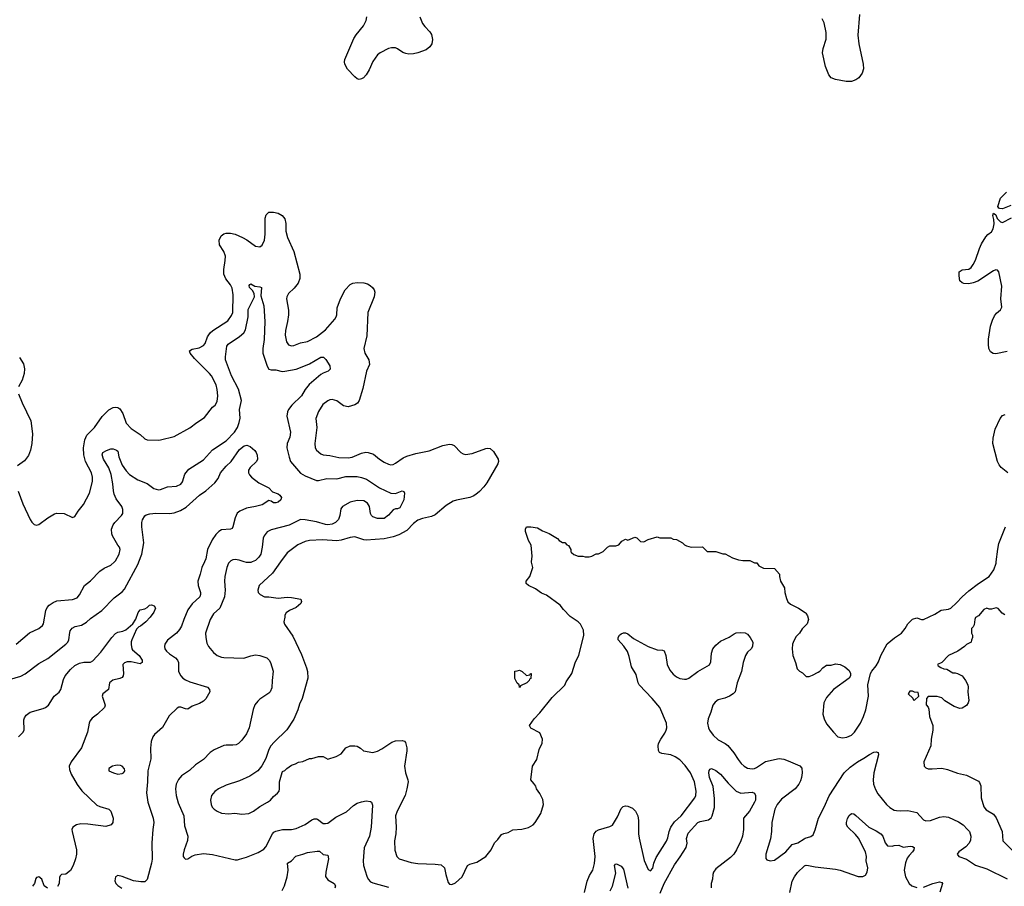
# Model space of a CAD drawing. Header units: inches. Extents: x 1793441 to 1900654, y 320892 to 470514.
# Tile 79 of 99: x 1853041 to 1861765, y 437126 to 444804. Entities that reach past the tile are written whole.
import ezdxf

# ---------------------------------------------------------------- set-up
doc = ezdxf.new("R2010")
doc.units = ezdxf.units.IN
doc.header["$MEASUREMENT"] = 0
for name, color, linetype in [('B8453', 7, 'Continuous'), ('B8454', 7, 'Continuous'), ('B8463', 7, 'Continuous'), ('B8464', 7, 'Continuous')]:
    doc.layers.add(name, color=color, linetype=linetype)

msp = doc.modelspace()

# ---------------------------------------------------------------- linework, layer by layer
at = {"layer": 'B8453', "color": 5}
for points, elevation in [([(1852950, 438957), (1853050, 438988.8), (1853090, 439008.7), (1853210, 439098.4), (1853290, 439144.9), (1853451, 439270), (1853468.3, 439290), (1853477.7, 439310), (1853484.9, 439375.1), (1853489.8, 439390.2), (1853507.6, 439412.4), (1853532.4, 439427.6), (1853590, 439440.2), (1853634.6, 439465.4), (1853670, 439498.3), (1853767.6, 439570), (1853877, 439683), (1853950, 439736), (1853970, 439757), (1854090, 439981.6), (1854097.3, 440000)], 340), ([(1853010, 439270.3), (1853128.1, 439371.9), (1853210, 439410.3), (1853244.6, 439435.4), (1853252.6, 439450), (1853271.5, 439568.5), (1853284.2, 439595.8), (1853303, 439617), (1853339.3, 439640.7), (1853370, 439654.3), (1853510, 439667.7), (1853550, 439682), (1853572.3, 439707.7), (1853615.1, 439790), (1853667.3, 439832.7), (1853750, 439918), (1853790, 439944.6), (1853850, 439971.8), (1853880.3, 440000)], 360), ([(1854677.7, 440000), (1854654.7, 439950), (1854640.9, 439890), (1854620.2, 439830), (1854621.3, 439790), (1854643.6, 439730), (1854644.6, 439710), (1854637, 439690), (1854570, 439629.7), (1854530, 439575.1), (1854494.4, 439490), (1854474.9, 439430), (1854457.8, 439402.2), (1854431.1, 439368.9), (1854350, 439307.3), (1854327, 439270), (1854324.2, 439250), (1854327.6, 439230), (1854342, 439210), (1854370, 439184.2), (1854422.4, 439150), (1854440.3, 439130), (1854448.9, 439108.9), (1854449.1, 439030), (1854469.1, 438990), (1854487.4, 438970), (1854510, 438954.3), (1854550, 438936.5), (1854706, 438890), (1854724, 438870), (1854724.9, 438850), (1854690, 438786.6), (1854670, 438767), (1854635.2, 438744.8), (1854570, 438722), (1854530, 438696), (1854510, 438698), (1854470, 438712), (1854450, 438712.3), (1854435.9, 438704.1), (1854365.1, 438634.9), (1854306.4, 438533.6), (1854235.3, 438470), (1854221.7, 438450), (1854206.3, 438410), (1854199.6, 438350), (1854203.4, 438256.6), (1854176.5, 438150), (1854174, 438050), (1854165.1, 437954.9), (1854177.4, 437870), (1854225.2, 437730), (1854229.1, 437690), (1854219.7, 437630), (1854211.3, 437511.3), (1854215.1, 437364.9), (1854210.3, 437330), (1854170, 437185.2), (1854150, 437165.6), (1854115.8, 437164.2), (1854050, 437173.7), (1853950, 437211.3), (1853910, 437220.9), (1853891, 437210), (1853885.2, 437174.8), (1853894, 437150), (1853910, 437134), (1853946.8, 437110)], 340), ([(1854901.7, 440000), (1854892.7, 439990), (1854876.5, 439950), (1854858.3, 439870), (1854856.5, 439830), (1854862.7, 439750), (1854854.9, 439690), (1854814, 439590), (1854759.1, 439540.9), (1854730.3, 439490), (1854688.9, 439370), (1854689, 439329), (1854700.6, 439280.6), (1854714.9, 439250), (1854758.7, 439198.7), (1854791.5, 439171.5), (1854830, 439156), (1854850, 439151.7), (1855026.4, 439146.4), (1855090, 439168.9), (1855130, 439177.4), (1855170, 439172), (1855230, 439148.7), (1855250.3, 439130), (1855262.6, 439110), (1855287.9, 439032.1), (1855277, 438950), (1855274.4, 438885.6), (1855261.6, 438850), (1855250, 438837), (1855170, 438785.1), (1855150, 438767), (1855125.9, 438734.1), (1855109.1, 438690.9), (1855074.3, 438530), (1855050, 438477), (1855010, 438419.5), (1854980.5, 438390), (1854960.2, 438379.8), (1854930, 438374.8), (1854870, 438376.4), (1854850, 438372.8), (1854763.8, 438336.2), (1854730, 438312), (1854670, 438249.6), (1854598.3, 438201.7), (1854546.9, 438153.1), (1854476, 438104), (1854447.6, 438072.4), (1854429.1, 438030), (1854422.8, 437990), (1854429.1, 437930), (1854445.3, 437865.3), (1854496, 437750), (1854502.7, 437662.7), (1854532, 437570), (1854528.6, 437531.4), (1854498, 437450), (1854490.6, 437410), (1854490.8, 437390), (1854497.3, 437377.3), (1854510, 437367.3), (1854530, 437368.2), (1854566.3, 437393.7), (1854595.1, 437404.9), (1854670, 437416), (1854750, 437407.2), (1854950, 437361.6), (1854970, 437360.5), (1854990, 437365.5), (1855050, 437384.4), (1855153.6, 437426.4), (1855205.4, 437454.6), (1855223.1, 437476.9), (1855280.4, 437590), (1855293.7, 437606.3), (1855310, 437614.9), (1855370, 437630.2), (1855450, 437629.1), (1855490, 437637.7), (1855570, 437674), (1855630, 437715.8), (1855650, 437723.1), (1855670, 437723.8), (1855679.5, 437719.5), (1855730, 437683.6), (1855750, 437680.9), (1855770, 437686), (1855842.2, 437737.8), (1855935.4, 437784.6), (1855997.7, 437842.3), (1856030, 437862.3), (1856070, 437875.2), (1856110, 437881.7), (1856150, 437877.1), (1856159.1, 437870), (1856166, 437846), (1856156.1, 437650), (1856140.2, 437570), (1856094.4, 437465.6), (1856084.7, 437350), (1856086.7, 437310), (1856115.5, 437215.5), (1856129.3, 437189.3), (1856150, 437165.3), (1856170, 437156), (1856310, 437119.5)], 360), ([(1855352.3, 440000), (1855280.4, 439899.6), (1855163.8, 439790), (1855150.7, 439750), (1855154.8, 439730), (1855171.3, 439710), (1855210, 439690.8), (1855250, 439690.5), (1855330, 439677.3), (1855410, 439686.8), (1855450, 439686), (1855532, 439670), (1855538, 439650), (1855531.3, 439630), (1855490, 439597.2), (1855430.6, 439569.4), (1855402, 439550), (1855391, 439529), (1855390.7, 439509.3), (1855381, 439470), (1855387.5, 439447.5), (1855462.4, 439342.4), (1855538.9, 439178.9), (1855582.5, 439062.5), (1855590.4, 439030), (1855593.7, 438970), (1855545.3, 438790), (1855521, 438739), (1855505.3, 438690), (1855470, 438606.6), (1855408, 438512), (1855295.8, 438404.2), (1855266, 438370), (1855250, 438339), (1855223.1, 438256.9), (1855187.7, 438192.3), (1855150.3, 438149.7), (1855079.1, 438100.9), (1854990, 438059.7), (1854870, 438022.4), (1854804, 437990), (1854770, 437964.5), (1854741.6, 437930), (1854732.2, 437890), (1854737.6, 437850), (1854747.8, 437827.8), (1854764.9, 437810), (1854790, 437790.5), (1854830, 437773), (1854890, 437767.7), (1854946.8, 437773.2), (1855010, 437765.5), (1855070, 437770.5), (1855113.2, 437790), (1855170, 437833.4), (1855237.2, 437870), (1855262.7, 437890), (1855290, 437922.8), (1855324, 437950), (1855339, 437970), (1855344, 437990), (1855344, 438050), (1855365.6, 438134.4), (1855370, 438142), (1855388.9, 438151.1), (1855408, 438170), (1855450, 438198), (1855486, 438210), (1855510, 438224.7), (1855549, 438231), (1855610, 438258), (1855630, 438258), (1855690, 438274.8), (1855730, 438276), (1855770, 438252), (1855844.7, 438275.3), (1855890, 438298), (1855930, 438352), (1855970, 438371.3), (1856009.1, 438370.9), (1856030, 438366), (1856062, 438350), (1856087.1, 438327.1), (1856170, 438311.3), (1856210, 438322.8), (1856250, 438344), (1856337.5, 438402.5), (1856370, 438414), (1856430, 438417.3), (1856450.5, 438410.5), (1856459.3, 438399.3), (1856470, 438354), (1856470, 438326), (1856450.5, 438190), (1856458, 438130), (1856479.3, 438070), (1856481.6, 438050), (1856472.4, 437990), (1856455.8, 437930), (1856384.9, 437790), (1856372, 437750), (1856377.4, 437650), (1856373.7, 437590), (1856362.6, 437530), (1856364.6, 437444.6), (1856381.6, 437390), (1856404, 437370), (1856510, 437337.6), (1856570, 437326.7), (1856723.1, 437323.1), (1856775.8, 437315.8), (1856804, 437290), (1856816.3, 437230), (1856838.8, 437158.8), (1856850, 437144.7), (1856870, 437141), (1856903.7, 437156.3), (1856962, 437210), (1857010, 437311.3), (1857030, 437322), (1857090, 437338.8), (1857171.1, 437388.9), (1857217, 437450), (1857246.6, 437510), (1857278.7, 437541.3), (1857310, 437586), (1857330, 437594.8), (1857370, 437602.8), (1857410, 437626.8), (1857490, 437631), (1857550, 437646.8), (1857590, 437671), (1857609.5, 437690.5), (1857659, 437770), (1857681.2, 437850), (1857675.5, 437895.5), (1857650, 437948), (1857619, 437990), (1857612.9, 438012.9), (1857597.2, 438037.2), (1857568.7, 438070), (1857584, 438190), (1857622, 438250), (1857643.1, 438336.9), (1857670, 438394), (1857674, 438430), (1857650, 438486), (1857570, 438528), (1857558, 438550), (1857598, 438610), (1857650, 438662), (1857760.1, 438799.9), (1857871.5, 438908.5), (1857883.9, 438936.1), (1857932.3, 439010), (1857966.5, 439113.5), (1857995.1, 439170), (1858040.5, 439350), (1858035.8, 439395.8), (1858010, 439449.3), (1857989.3, 439470), (1857917.7, 439517.7), (1857859.1, 439579.1), (1857830, 439617), (1857710, 439706.6), (1857664.4, 439724.4), (1857610, 439762.7), (1857548, 439790), (1857529.3, 439809.3), (1857528.7, 439830), (1857562, 439870), (1857589, 439950), (1857576.5, 439996.5), (1857576.8, 440000)], 380), ([(1855101.6, 440000), (1855090, 439994.6), (1855050, 439993.3), (1855029.9, 440000)], 360), ([(1859533.4, 440000), (1859550, 439992), (1859571, 439991), (1859590, 439964.7), (1859630, 439944.7), (1859730, 439942), (1859772, 439890), (1859772, 439870), (1859782, 439830), (1859818, 439770), (1859821, 439730), (1859834.4, 439674.4), (1859846.8, 439646.8), (1859870, 439624.7), (1859942, 439590), (1860000, 439550.8)], 380), ([(1853030, 438450.8), (1853070, 438487.3), (1853080.7, 438510), (1853079.3, 438600.7), (1853082.7, 438617.3), (1853097.5, 438642.5), (1853132.7, 438667.3), (1853250, 438702.3), (1853270, 438710.3), (1853296.3, 438730), (1853348, 438810), (1853390, 438847.2), (1853406.2, 438870), (1853430, 438959.1), (1853443.1, 438990), (1853490, 439047.2), (1853530, 439082.6), (1853570, 439102.6), (1853610, 439111.8), (1853667.5, 439112.5), (1853690, 439124), (1853759.8, 439200.2), (1853856.2, 439330), (1853890, 439366.4), (1853910, 439378.7), (1853954.2, 439385.9), (1853981.7, 439398.3), (1854044, 439450), (1854070, 439491.3), (1854090, 439551.3), (1854110, 439576), (1854150, 439582.8), (1854170, 439596), (1854190, 439618), (1854210, 439621), (1854231.3, 439610), (1854244, 439590), (1854230, 439554), (1854197.1, 439510), (1854158, 439470), (1854110.6, 439430), (1854096.1, 439423.9), (1854076.7, 439403.3), (1854033.7, 439310), (1854028.9, 439291.1), (1854027.5, 439267.5), (1854034.9, 439230), (1854040.6, 439220.6), (1854100.4, 439170), (1854125.5, 439130), (1854126.8, 439110), (1854110, 439096), (1854030, 439114), (1853993.4, 439113.4), (1853970, 439107), (1853954.9, 439090), (1853960.4, 439010), (1853958, 438990), (1853950, 438977.2), (1853930, 438965.6), (1853867.7, 438952.3), (1853838, 438930), (1853827.3, 438870), (1853777.3, 438830), (1853770.6, 438810), (1853799.3, 438730), (1853793, 438710), (1853730.3, 438650), (1853684, 438616), (1853664.2, 438590), (1853655.9, 438570), (1853641.5, 438490), (1853590, 438351.8), (1853497.7, 438230), (1853481.1, 438190), (1853482, 438162), (1853498, 438118), (1853549.2, 438029.2), (1853591.2, 437971.2), (1853725.4, 437845.4), (1853750, 437834), (1853830, 437810.6), (1853850, 437790.8), (1853870.6, 437730), (1853866, 437690), (1853850.5, 437669.5), (1853803.8, 437656.2), (1853644.9, 437675.1), (1853582, 437678), (1853544.7, 437670), (1853511.3, 437650), (1853504.7, 437630), (1853506, 437610), (1853544.2, 437450), (1853544.9, 437410), (1853537, 437370), (1853515.8, 437310), (1853490, 437266), (1853450, 437233.2), (1853411, 437229), (1853400.7, 437219.3), (1853394.8, 437205.2), (1853390.8, 437150), (1853376.3, 437123.7)], 320), ([(1860000, 439432.3), (1859973.7, 439406.3), (1859950.8, 439370), (1859921.1, 439338.9), (1859898.5, 439301.5), (1859888.1, 439271.9), (1859884.9, 439230), (1859890.6, 439170.6), (1859916, 439110), (1859930, 439054), (1859950, 439032), (1859976.9, 439016.9), (1860000, 438994.4)], 380), ([(1858044.4, 437070), (1858070, 437170.5), (1858090, 437220.4), (1858118.7, 437270), (1858133.4, 437326.6), (1858139.9, 437390), (1858122, 437550), (1858130, 437590.3), (1858150, 437614), (1858170, 437626.7), (1858270, 437655.2), (1858292.1, 437667.9), (1858338.5, 437741.5), (1858370, 437814.9), (1858387.1, 437832.9), (1858410, 437839.6), (1858430, 437836.1), (1858470, 437816.9), (1858498.3, 437790), (1858516.5, 437750), (1858522.6, 437710), (1858524.7, 437590), (1858530, 437551.3), (1858575, 437355), (1858610, 437274), (1858630, 437263), (1858650, 437286), (1858658.7, 437330), (1858679.4, 437380.6), (1858772.9, 437527.1), (1858784.1, 437555.9), (1858794, 437610), (1858809.9, 437650.1), (1858843.1, 437696.9), (1858900.3, 437750), (1859023.5, 437910), (1859030.8, 437930), (1859035, 437970), (1859020.7, 438050), (1858983.1, 438130), (1858936.6, 438196.6), (1858890, 438246.9), (1858850, 438272.6), (1858810, 438289.7), (1858730, 438301.3), (1858711.1, 438311.1), (1858700.5, 438330), (1858697.3, 438370), (1858701.5, 438390), (1858721, 438430), (1858757.1, 438482.9), (1858768.8, 438510), (1858773.6, 438530), (1858771.8, 438570), (1858711.9, 438710), (1858645.6, 438790), (1858528.7, 438910), (1858519.8, 438930), (1858502.8, 439002.8), (1858463, 439070), (1858440.6, 439160.6), (1858424.8, 439204.8), (1858393.6, 439253.6), (1858344.5, 439310), (1858342.7, 439330), (1858354, 439350), (1858370, 439362.8), (1858390, 439370.4), (1858410, 439372), (1858430, 439363.8), (1858480.5, 439320.5), (1858610, 439250.3), (1858690, 439221.6), (1858736.8, 439216.8), (1858750, 439211.3), (1858764.9, 439170), (1858778, 439090), (1858801.6, 439041.6), (1858830, 439005.7), (1858860.7, 438980.7), (1858890, 438966.9), (1858930, 438960.2), (1858950, 438960.8), (1858970, 438969), (1859050, 439029.1), (1859153.2, 439086.8), (1859166, 439114), (1859169.8, 439190), (1859183.5, 439230), (1859210, 439263.7), (1859250, 439298.7), (1859325.7, 439334.3), (1859370, 439363.8), (1859390.4, 439370.4), (1859430, 439374.4), (1859470, 439370.4), (1859490, 439359.3), (1859513.7, 439330), (1859535.3, 439290), (1859534, 439250), (1859521.3, 439230), (1859490, 439198.9), (1859472.3, 439170), (1859451.4, 439110), (1859436.1, 439030), (1859398.3, 438930), (1859379.5, 438850), (1859363, 438830), (1859330.6, 438810), (1859290, 438793.3), (1859230, 438778), (1859201.5, 438758.5), (1859183.1, 438730), (1859166, 438670), (1859142, 438610), (1859134.9, 438570), (1859142.6, 438530), (1859151.8, 438510), (1859184.8, 438464.8), (1859230, 438423.1), (1859291.2, 438391.2), (1859313.9, 438373.9), (1859369.2, 438309.2), (1859405.7, 438250), (1859433.9, 438213.9), (1859459.3, 438190), (1859490, 438171.8), (1859530, 438166.3), (1859550, 438170.3), (1859570, 438178.7), (1859650, 438232.9), (1859770, 438258.3), (1859810, 438253.4), (1859850, 438238), (1859952.6, 438192.6), (1859971.4, 438171.4), (1859973.4, 438130), (1859967.6, 438090), (1859959.4, 438060.6), (1859943.6, 438030), (1859911.7, 437988.3), (1859790, 437897.4), (1859752.9, 437850), (1859731.5, 437810), (1859706.3, 437690), (1859702.3, 437610), (1859692.7, 437547.3), (1859650.6, 437410), (1859650.7, 437370.7), (1859660.5, 437360.5), (1859690, 437350.7), (1859730, 437356.3), (1859830, 437430.7), (1859885.1, 437494.9), (1859934, 437510), (1859990, 437547.7), (1860000, 437551)], 360), ([(1858716.5, 437063.5), (1858749.8, 437150), (1858843.1, 437316.9), (1858894.3, 437385.7), (1858946, 437470), (1858953.5, 437506.5), (1858948.5, 437550), (1858964.4, 437595.6), (1859050, 437690.2), (1859070, 437701.2), (1859144.1, 437715.9), (1859167.2, 437732.8), (1859177.6, 437750), (1859196.8, 437823.2), (1859196.1, 437903.9), (1859185, 438010), (1859153.6, 438090), (1859146.5, 438130), (1859150, 438151), (1859157.6, 438162.4), (1859170, 438168.4), (1859210, 438151.7), (1859250, 438120.3), (1859319.5, 438039.5), (1859390, 437968.3), (1859430, 437952.1), (1859530, 437959.2), (1859551.9, 437951.9), (1859560.7, 437930), (1859558.9, 437890), (1859552.2, 437870), (1859507.3, 437792.7), (1859453, 437730), (1859454.3, 437630), (1859443.9, 437570), (1859430.2, 437529.8), (1859392.4, 437450), (1859367.6, 437410), (1859339.2, 437380.8), (1859210, 437281.3), (1859187.9, 437250), (1859181.5, 437230), (1859180.2, 437190), (1859166.7, 437150), (1859167.1, 437112.9)], 340), ([(1855367.7, 437090), (1855386.6, 437130), (1855409.8, 437210), (1855419.2, 437270), (1855413.2, 437330), (1855450, 437350.5), (1855487.6, 437392.4), (1855550, 437409.2), (1855590, 437425.2), (1855678.3, 437438.3), (1855696.5, 437436.5), (1855730, 437406.4), (1855770, 437402.8), (1855778.3, 437370), (1855753.1, 437250), (1855752, 437212), (1855770, 437182), (1855826.8, 437150), (1855839.3, 437130), (1855834.4, 437110)], 340), ([(1858273.1, 437086.9), (1858293.1, 437126.9), (1858323.5, 437243.5), (1858309.7, 437310.3), (1858319, 437321), (1858330, 437324), (1858370, 437304), (1858390, 437278.8), (1858430.2, 437110)], 340), ([(1859863.7, 437070), (1859885, 437170), (1859904.6, 437210), (1859931.2, 437248.8), (1859993.1, 437306.9), (1860000, 437309.2)], 340), ([(1853288.7, 437110), (1853259, 437130), (1853238, 437190), (1853210, 437209.4), (1853190, 437203.7), (1853184, 437196), (1853173, 437150), (1853154.4, 437125.6)], 320)]:
    msp.add_lwpolyline(points, dxfattribs=dict(at, elevation=elevation))
for points, elevation in [([(1857530, 438994), (1857562, 438998), (1857567.3, 439012.7), (1857572.7, 439012.7), (1857570, 438966), (1857558, 438962), (1857554, 438950), (1857534, 438930), (1857478, 438902), (1857470, 438888), (1857466, 438910), (1857450, 438926), (1857428.4, 438968.4), (1857427.3, 439032.7), (1857450, 439034), (1857470, 439042), (1857494, 439030)], 380), ([(1853910, 438199.5), (1853890, 438197), (1853864.7, 438190), (1853832, 438170), (1853832, 438150), (1853871.3, 438130), (1853910, 438118), (1853950, 438124), (1853962, 438130), (1853970, 438142), (1853973.2, 438150), (1853970, 438166), (1853950, 438189), (1853935.3, 438195.3)], 340)]:
    msp.add_lwpolyline(points, close=True, dxfattribs=dict(at, elevation=elevation))
at = {"layer": 'B8454', "color": 5}
for points, elevation in [([(1856586.7, 444830), (1856610.3, 444770), (1856630, 444743.1), (1856676.1, 444696.1), (1856690, 444673.4), (1856698.6, 444630), (1856692.1, 444590), (1856675.4, 444564.6), (1856642.2, 444537.8), (1856570, 444510.9), (1856530, 444501.5), (1856490, 444499.1), (1856463.4, 444503.4), (1856434.8, 444514.8), (1856390, 444546), (1856370, 444554), (1856334.1, 444554.1), (1856310, 444547.6), (1856234.4, 444510), (1856210, 444492.3), (1856170, 444432.8), (1856138.9, 444361.1), (1856110, 444314.7), (1856086.4, 444290), (1856070, 444279.8), (1856050, 444274.8), (1856030, 444281), (1856010, 444298.5), (1855946.6, 444366.6), (1855921.6, 444410), (1855918.9, 444430), (1855922.2, 444450), (1856002.6, 444637.4), (1856022.4, 444670), (1856087.7, 444750), (1856110, 444798), (1856117.7, 444830)], 380), ([(1853026.8, 440626.8), (1853070, 440514.8), (1853134.6, 440374.6), (1853150, 440351), (1853170, 440331.3), (1853190, 440326.8), (1853210, 440330.8), (1853289.6, 440390.4), (1853350, 440426.8), (1853370, 440430.8), (1853434, 440430), (1853510, 440392), (1853530, 440402), (1853559, 440450), (1853606.6, 440510), (1853660.9, 440610), (1853687.5, 440712.5), (1853687.8, 440750), (1853678.9, 440790), (1853624.2, 440890), (1853609, 440949), (1853607.7, 441010), (1853618.6, 441081.4), (1853636.6, 441123.4), (1853704.7, 441190), (1853770.6, 441289.4), (1853830, 441346), (1853870, 441367.4), (1853890, 441370.3), (1853910, 441367), (1853930, 441356.4), (1853955.6, 441315.6), (1853984.6, 441230), (1854030, 441182.6), (1854108.9, 441128.9), (1854150, 441090.8), (1854170, 441080.7), (1854270, 441079.1), (1854290, 441080.5), (1854410, 441110.5), (1854550, 441187.7), (1854610, 441236.3), (1854679.1, 441280.9), (1854749.5, 441370.5), (1854772, 441388), (1854790, 441422), (1854796.2, 441470), (1854791.9, 441528.1), (1854781.6, 441570), (1854739.6, 441650), (1854724.2, 441670), (1854590, 441802), (1854551.8, 441850), (1854547, 441870), (1854570, 441886), (1854630, 441896.9), (1854670, 441917.6), (1854684, 441936), (1854705.1, 441994.9), (1854729.9, 442030.1), (1854752.8, 442050), (1854884.3, 442135.7), (1854918.1, 442181.9), (1854928.5, 442210), (1854932.7, 442367.3), (1854925.1, 442425.1), (1854910, 442455.3), (1854867.1, 442507.1), (1854849.8, 442550), (1854849, 442590), (1854863.1, 442670), (1854864.8, 442710), (1854849.8, 442750), (1854812, 442810), (1854808.3, 442851.7), (1854826.9, 442890), (1854850, 442907.2), (1854870, 442911.7), (1854910, 442911.5), (1854950, 442902.4), (1855014.5, 442874.5), (1855053.5, 442853.5), (1855130, 442798.9), (1855170, 442790.4), (1855190, 442804.9), (1855209.8, 442850.2), (1855216.9, 442903.1), (1855214.7, 443045.3), (1855223.9, 443076.1), (1855250, 443098.9), (1855290, 443099.7), (1855331.2, 443091.2), (1855368, 443070), (1855390, 443039.1), (1855399.5, 442999.5), (1855399.3, 442930), (1855413.5, 442873.5), (1855470.2, 442750), (1855524.6, 442550), (1855523.1, 442510), (1855508.9, 442470), (1855474.4, 442425.6), (1855422, 442378), (1855407.6, 442350), (1855405.5, 442330), (1855422.3, 442230), (1855423.1, 442190), (1855414.4, 442130), (1855394.9, 442050), (1855392.7, 442010), (1855404, 441950), (1855422.5, 441922.5), (1855450, 441913.6), (1855470, 441917.2), (1855530, 441941.3), (1855590, 441954), (1855670, 441993.6), (1855750, 442055.8), (1855832.8, 442150), (1855845, 442170), (1855851.4, 442190), (1855855.3, 442250), (1855882.8, 442330), (1855925.7, 442410), (1855970, 442458.7), (1855994, 442470), (1856030, 442476.9), (1856090, 442472.6), (1856122.9, 442462.9), (1856146.4, 442450), (1856168.5, 442430), (1856182.6, 442410), (1856188.9, 442390), (1856183.2, 442350), (1856124.6, 442210), (1856117.1, 442002.9), (1856091.3, 441890), (1856098.3, 441850), (1856134.3, 441790), (1856140.9, 441750), (1856114.9, 441690), (1856082.7, 441537.3), (1856049.2, 441430.8), (1856032.8, 441407.2), (1856010, 441391.1), (1855950, 441374.2), (1855910, 441382), (1855850, 441425.7), (1855810, 441439.8), (1855790, 441437.4), (1855770, 441428.2), (1855726.7, 441393.3), (1855687.3, 441332.7), (1855666, 441270), (1855672.7, 441190), (1855655.8, 441050), (1855659.1, 441010), (1855670.7, 440990), (1855710, 440958), (1855728.9, 440948.9), (1855790, 440941.7), (1855870, 440924.9), (1855950, 440922.8), (1855987.9, 440927.9), (1856070, 440964.7), (1856107.7, 440972.3), (1856130, 440970.2), (1856174.5, 440954.5), (1856229.5, 440909.5), (1856270, 440883.6), (1856310, 440864.9), (1856330, 440861.5), (1856350, 440864.4), (1856370, 440874.3), (1856437.8, 440922.2), (1856470, 440937.7), (1856550, 440960.2), (1856670, 440983.2), (1856790, 441031.8), (1856850, 441043.7), (1856870, 441040.3), (1856890, 441030.4), (1856950.2, 440970.2), (1856970, 440956.4), (1856990, 440952), (1857050, 440959.5), (1857170, 441004.4), (1857190, 441008), (1857210, 441004.9), (1857237.7, 440977.7), (1857279.1, 440910), (1857282, 440890), (1857277.1, 440870), (1857179.7, 440700.3), (1857154.5, 440665.5), (1857115.3, 440624.7), (1857082.7, 440597.3), (1857057.5, 440582.5), (1857028.2, 440571.8), (1856910, 440547.4), (1856882.2, 440537.8), (1856820.6, 440499.4), (1856722, 440418), (1856690, 440401.5), (1856610, 440383.1), (1856570, 440368.5), (1856530, 440339.1), (1856470, 440279.2), (1856400, 440240), (1856350, 440221.2), (1856270, 440203.8), (1856110, 440193.3), (1856090, 440196), (1856010, 440223.1), (1855970, 440217.3), (1855890, 440194), (1855850, 440187.1), (1855724.9, 440195.1), (1855610, 440188.2), (1855570, 440179.7), (1855504.9, 440150), (1855410, 440080.5), (1855352.3, 440000)], 380), ([(1853880.3, 440000), (1853891, 440010), (1853921.5, 440070), (1853931.2, 440111.2), (1853927, 440130), (1853910, 440149.4), (1853864.8, 440230), (1853856.8, 440250), (1853854.5, 440290), (1853870.7, 440329.3), (1853884.4, 440350), (1853944.4, 440410), (1853954.2, 440430), (1853955.1, 440464.9), (1853944.8, 440490), (1853897.5, 440557.5), (1853879.1, 440599.1), (1853871.4, 440630), (1853866.9, 440693.1), (1853853, 440773), (1853832.5, 440832.5), (1853782.6, 440910), (1853772.8, 440947.2), (1853778, 440970), (1853810, 440988.4), (1853850, 441002.8), (1853870, 441001), (1853898, 440990), (1853910, 440981), (1853919.3, 440930), (1853950, 440858), (1853986, 440806), (1854015, 440775), (1854087.3, 440727.3), (1854170, 440694), (1854230.5, 440650), (1854270, 440638.8), (1854290, 440641.1), (1854350, 440663.7), (1854430, 440671.8), (1854467.6, 440690), (1854482.3, 440710), (1854503.4, 440776.6), (1854538.8, 440821.2), (1854670, 440905.2), (1854750, 440992.6), (1854870, 441072.8), (1854945.5, 441150), (1854972.2, 441190), (1854985.9, 441234.1), (1854993.5, 441273.5), (1854989.4, 441350), (1855006, 441430), (1854979.4, 441530), (1854918.6, 441650), (1854864.5, 441790), (1854863.6, 441816.4), (1854875.8, 441910), (1854888.2, 441930), (1854990, 441996.5), (1855026.6, 442030), (1855043.1, 442056.9), (1855064.2, 442170), (1855064.7, 442235.3), (1855121.3, 442350), (1855118.8, 442378.8), (1855103.5, 442403.5), (1855077.2, 442430), (1855074, 442450), (1855080.9, 442459.1), (1855090, 442462.8), (1855123.4, 442443.4), (1855170, 442436.4), (1855182.8, 442430), (1855176.7, 442356.7), (1855205, 442270), (1855213, 442130), (1855206.4, 441970), (1855195.2, 441890), (1855194.7, 441850), (1855234.2, 441734.2), (1855248.2, 441708.2), (1855270, 441700.9), (1855310, 441702.7), (1855366, 441686), (1855390, 441689.1), (1855490, 441708.1), (1855530, 441721), (1855610, 441755), (1855710, 441812.9), (1855732.7, 441812.7), (1855754.7, 441794.7), (1855790, 441738), (1855792, 441708), (1855774, 441690), (1855730, 441672.3), (1855710, 441659.3), (1855607.3, 441572.7), (1855571.4, 441528.6), (1855536.9, 441470), (1855452.4, 441390), (1855421.5, 441350), (1855412.6, 441330), (1855409.2, 441290), (1855439.6, 441150), (1855433.9, 441106.1), (1855412, 441050), (1855409, 441010), (1855427.3, 440927.3), (1855440.3, 440890), (1855530, 440785.7), (1855570, 440762.6), (1855670, 440721.1), (1855690, 440720.3), (1855762.4, 440737.6), (1855850, 440736.8), (1855930, 440756.8), (1856030, 440756), (1856070, 440749.3), (1856113.6, 440733.6), (1856230, 440657.4), (1856330, 440610.4), (1856370, 440604.9), (1856430, 440631), (1856444.7, 440624.7), (1856451.3, 440610), (1856446, 440550), (1856410, 440478), (1856390, 440469.6), (1856370, 440469.6), (1856350, 440462.7), (1856310, 440414.5), (1856270, 440385.1), (1856210, 440385.1), (1856170, 440400.5), (1856159.6, 440410), (1856150, 440429.2), (1856141.4, 440490), (1856121.7, 440521.7), (1856090, 440542.5), (1856030, 440545.2), (1855969.5, 440530.5), (1855901.3, 440490), (1855887.6, 440470), (1855878, 440410), (1855865.3, 440374.7), (1855840.4, 440350), (1855810, 440335.1), (1855771.5, 440328.5), (1855750, 440331.3), (1855670, 440354.4), (1855570, 440374), (1855530, 440376.8), (1855430, 440325.3), (1855270, 440284.7), (1855234.8, 440265.2), (1855206.4, 440230), (1855199.5, 440210), (1855190.3, 440130.3), (1855176.5, 440070), (1855159.3, 440040.7), (1855130, 440013.3), (1855101.6, 440000)], 360), ([(1853039.3, 441810), (1853074.5, 441754.5), (1853083.6, 441710), (1853081.5, 441670), (1853062.3, 441610), (1853031.6, 441550)], 380), ([(1853030.4, 441490), (1853063.7, 441410), (1853140.2, 441250), (1853153.7, 441133.7), (1853148.9, 441050), (1853137, 440990), (1853118, 440942), (1853083.4, 440896.6), (1853020.5, 440850)], 380), ([(1854097.3, 440000), (1854124.8, 440070), (1854141.8, 440170), (1854123.1, 440310), (1854123.1, 440350), (1854130, 440374), (1854150, 440407.3), (1854163.3, 440416.7), (1854193, 440427), (1854248.4, 440431.6), (1854370, 440427.6), (1854410, 440434), (1854465.4, 440454.6), (1854516.1, 440483.9), (1854635.6, 440590), (1854691.6, 440630), (1854770, 440702), (1854800.2, 440739.8), (1854820.3, 440790), (1854870, 440849.1), (1854914.3, 440890), (1854990, 440997), (1855030, 441028), (1855053.2, 441033.2), (1855082, 441022), (1855126, 440986), (1855137.3, 440970), (1855145.8, 440945.8), (1855148, 440910), (1855139.3, 440890), (1855082.3, 440837.7), (1855067, 440813), (1855068, 440790), (1855076.3, 440770), (1855094, 440750), (1855160.6, 440700.6), (1855250, 440654.9), (1855281.1, 440621.1), (1855330, 440603), (1855347.3, 440590), (1855362, 440570), (1855354, 440550), (1855330, 440529.6), (1855310, 440522.9), (1855290, 440524.7), (1855270, 440538), (1855250, 440542.9), (1855190, 440507.1), (1855130.8, 440490), (1855050, 440476.3), (1854990.3, 440450), (1854968.7, 440431.3), (1854950, 440391.8), (1854930.2, 440309.8), (1854922.9, 440297.1), (1854910, 440289.6), (1854830, 440283.8), (1854804.6, 440270), (1854778, 440242), (1854745.7, 440194.3), (1854704.9, 440110), (1854690, 440026.6), (1854677.7, 440000)], 340), ([(1857576.8, 440000), (1857580.9, 440050), (1857572.5, 440147.5), (1857549.7, 440189.7), (1857523.7, 440270), (1857521.2, 440290), (1857530, 440311), (1857569.3, 440310.7), (1857630, 440300.5), (1857674.6, 440274.6), (1857732.4, 440252.4), (1857806.8, 440206.8), (1857822, 440190), (1857850, 440172), (1857871.3, 440171.3), (1857890, 440152), (1857904.7, 440144.7), (1857924.7, 440110), (1857924.7, 440090), (1857930, 440082), (1857950, 440064.7), (1857990, 440051.3), (1858030, 440052), (1858050, 440044.7), (1858085.4, 440045.4), (1858110, 440051), (1858150, 440071.3), (1858170, 440072), (1858210, 440092), (1858250, 440132), (1858270, 440142), (1858323.6, 440143.6), (1858350, 440152), (1858376.4, 440183.6), (1858410, 440202), (1858430, 440192), (1858490, 440218), (1858510, 440212), (1858542, 440182), (1858570, 440178), (1858610, 440198), (1858690, 440222), (1858712.7, 440212.7), (1858810, 440212), (1858830, 440202), (1858859.6, 440199.6), (1858914, 440170), (1858931.6, 440151.6), (1858950, 440142), (1858990, 440132), (1859090, 440134), (1859132.7, 440092.7), (1859210, 440091.3), (1859270, 440071.3), (1859291.1, 440071.1), (1859356.9, 440036.9), (1859410, 440018.8), (1859448.7, 440011.3), (1859510, 440011.3), (1859533.4, 440000)], 380), ([(1855029.9, 440000), (1854985.1, 440014.9), (1854950, 440021.3), (1854930, 440018.7), (1854910.8, 440010), (1854901.7, 440000)], 360)]:
    msp.add_lwpolyline(points, dxfattribs=dict(at, elevation=elevation))
at = {"layer": 'B8463', "color": 5}
for points, elevation in [([(1860000, 438994.4), (1860010, 438984.7), (1860034.6, 438985.4), (1860064.7, 438995.3), (1860116.5, 439023.5), (1860130, 439031.3), (1860158, 439062), (1860190, 439084.7), (1860230, 439084.7), (1860270, 439096), (1860310, 439091), (1860350.6, 439070.6), (1860390, 439038), (1860401, 439010), (1860401, 438990), (1860391.3, 438970), (1860250.5, 438869.5), (1860190, 438798), (1860166.8, 438750), (1860157.3, 438650), (1860167.3, 438610), (1860190, 438566), (1860251, 438490), (1860290, 438451), (1860330, 438440.7), (1860370, 438446), (1860410, 438466), (1860436, 438490), (1860491.8, 438570), (1860518.4, 438630), (1860537.6, 438690), (1860560.7, 438810), (1860554.5, 438910), (1860579.3, 439010), (1860589.5, 439030.5), (1860630, 439078.8), (1860650, 439116), (1860670, 439171), (1860726.5, 439273.5), (1860792.5, 439327.5), (1860855.1, 439370), (1860886.6, 439410), (1860910, 439451.3), (1860950, 439491.3), (1860990, 439504.7), (1861030, 439491), (1861050, 439491), (1861150, 439536), (1861206.3, 439573.7), (1861270, 439580.7), (1861289.5, 439590.5), (1861342, 439638), (1861390, 439690.8), (1861450, 439742.8), (1861535.3, 439810), (1861629.4, 439870.6), (1861673.2, 439930), (1861691.5, 439988.5), (1861692.8, 440000)], 380), ([(1861768, 439530), (1861745.6, 439545.6), (1861710, 439588), (1861693.6, 439593.6), (1861650, 439582), (1861630, 439582), (1861610, 439588.7), (1861582, 439578), (1861536.9, 439523.1), (1861510, 439506), (1861502, 439490), (1861496.9, 439443.1), (1861490, 439426), (1861474, 439410), (1861474, 439370), (1861482, 439350), (1861482, 439330), (1861472.7, 439307.3), (1861472, 439290), (1861430, 439268.7), (1861410.6, 439249.4), (1861352, 439210), (1861271.3, 439170), (1861211.1, 439108.9), (1861174, 439090), (1861178, 439078), (1861203.6, 439063.6), (1861230, 439052), (1861254, 439050), (1861310, 439018), (1861330, 439018), (1861350, 439011.3), (1861390, 438990.8), (1861399.9, 438979.9), (1861421, 438950), (1861441, 438910), (1861444.7, 438890), (1861441, 438850), (1861451.6, 438771.6), (1861444.7, 438750), (1861430, 438728.7), (1861390, 438704), (1861370, 438702), (1861320.2, 438720.2), (1861238, 438770), (1861210, 438795.3), (1861170, 438808.7), (1861090, 438806), (1861074, 438790), (1861072.7, 438732.7), (1861090, 438714), (1861095.3, 438695.3), (1861102.8, 438630), (1861130.8, 438550), (1861130.8, 438510), (1861117.3, 438430), (1861114, 438370), (1861050.8, 438230), (1861054.8, 438190), (1861070, 438174.8), (1861090, 438168), (1861126.2, 438166.2), (1861210, 438173), (1861260.9, 438160.9), (1861350, 438128), (1861430, 438110.6), (1861536.4, 438056.4), (1861546, 438046), (1861556.7, 438016.7), (1861560.7, 437910), (1861582, 437830), (1861603.8, 437803.8), (1861670, 437763.8), (1861693.8, 437733.8), (1861746.7, 437610), (1861752.7, 437530), (1861841.1, 437441.1)], 380), ([(1860000, 439550.8), (1860006.4, 439546.4), (1860022, 439522), (1860030.8, 439490.8), (1860018, 439450), (1860000, 439432.3)], 380), ([(1860000, 437551), (1860050, 437567.3), (1860070, 437582.8), (1860090, 437624.7), (1860118.9, 437730), (1860170, 437825.5), (1860213.7, 437926.3), (1860346, 438130), (1860399, 438181), (1860463.6, 438230), (1860520.3, 438259.7), (1860570, 438294.9), (1860610, 438314.4), (1860630, 438318), (1860646, 438310), (1860650.4, 438290), (1860608.8, 438130), (1860601.7, 438070), (1860604.6, 438030), (1860622.4, 437982.4), (1860644.6, 437944.6), (1860721.7, 437850), (1860750, 437823.1), (1860790, 437800.9), (1860810, 437796.9), (1860845.6, 437794.4), (1860910, 437798.4), (1860990, 437779.3), (1861050, 437714.4), (1861070, 437704.9), (1861110, 437707.9), (1861190, 437738.3), (1861230, 437743.6), (1861270, 437737.4), (1861358, 437698), (1861399.5, 437670), (1861438.7, 437630), (1861454.9, 437610), (1861468.8, 437570), (1861465.1, 437534.9), (1861452.1, 437507.9), (1861423.5, 437476.5), (1861360.5, 437430), (1861347.7, 437410), (1861362.8, 437390), (1861430, 437365.2), (1861510, 437311.8), (1861610, 437281.7), (1861790, 437191.3)], 360), ([(1860000, 437309.2), (1860010, 437312.6), (1860030, 437311.3), (1860090, 437299.2), (1860270, 437276.9), (1860310, 437268.2), (1860470, 437214), (1860510, 437212.3), (1860534.8, 437225.2), (1860549.8, 437250), (1860554.8, 437290), (1860539.8, 437350), (1860542.9, 437390), (1860534.6, 437430), (1860473.4, 437553.4), (1860446.1, 437586.1), (1860377.6, 437650), (1860367.8, 437670), (1860366, 437690), (1860374.9, 437725.1), (1860390, 437754), (1860410, 437770.5), (1860430, 437768), (1860450, 437754.4), (1860565.5, 437650), (1860630, 437617.6), (1860670, 437590.4), (1860688.8, 437568.8), (1860708.7, 437510), (1860730, 437485.3), (1860770, 437482.6), (1860790, 437488.7), (1860830, 437490.4), (1860870, 437473.4), (1860930, 437480.5), (1860950, 437479.1), (1860966, 437470), (1860963, 437450), (1860952.2, 437430), (1860920.8, 437399.2), (1860904.8, 437375.2), (1860890, 437333.2), (1860876.5, 437270), (1860889.3, 437209.3), (1860922.6, 437150), (1860944.4, 437130), (1860990, 437116.5)], 340), ([(1861050, 437118.9), (1861130, 437149.2), (1861190, 437165.3), (1861210, 437159.1), (1861216.4, 437150), (1861192.7, 437072.7)], 340)]:
    msp.add_lwpolyline(points, dxfattribs=dict(at, elevation=elevation))
at = {"layer": 'B8463', "color": 5, "elevation": 380}
msp.add_lwpolyline([(1860950, 438855.3), (1860926.4, 438853.6), (1860914, 438830), (1860952.7, 438792.7), (1860958, 438778), (1860970, 438774), (1861006, 438810), (1861002, 438842), (1860970, 438846)], close=True, dxfattribs=at)
at = {"layer": 'B8464', "color": 5, "elevation": 380}
for points in [[(1860482.4, 444850), (1860467.9, 444667.9), (1860476.1, 444590), (1860513.4, 444410), (1860516.5, 444370), (1860504.7, 444330), (1860475.6, 444290), (1860448.3, 444271.7), (1860410, 444256.8), (1860364.3, 444255.7), (1860270, 444273.2), (1860230.4, 444290.4), (1860210, 444315.4), (1860181.4, 444390), (1860155.3, 444510), (1860159.4, 444550), (1860187.5, 444632.5), (1860187.7, 444690), (1860170, 444777), (1860150.9, 444810.9)], [(1861821.3, 443158.7), (1861749.3, 443129.3), (1861726, 443130), (1861715.3, 443135.3), (1861708.7, 443148.7), (1861730, 443222), (1861783.1, 443276.9)], [(1861790, 441865.4), (1861690, 441844.2), (1861666.3, 441846.3), (1861642.6, 441862.6), (1861627.8, 441890), (1861624.4, 441930), (1861625.2, 441974.8), (1861642.7, 442090), (1861658.7, 442141.3), (1861678.5, 442181.5), (1861695.9, 442204.1), (1861730, 442232.2), (1861743.9, 442256.1), (1861732.9, 442330), (1861742.6, 442442.6), (1861715.8, 442570), (1861704.8, 442584.8), (1861690, 442587.3), (1861670, 442579.7), (1861530, 442486), (1861490, 442471.3), (1861450, 442464.2), (1861406.3, 442466.3), (1861390, 442472.7), (1861370, 442489.2), (1861364.1, 442535.9), (1861365.2, 442570), (1861392, 442588), (1861450, 442594.9), (1861470.9, 442609.1), (1861490, 442634), (1861510, 442674), (1861543.5, 442776.5), (1861562.4, 442817.6), (1861600.8, 442879.2), (1861619.2, 442900.8), (1861650, 442925.3), (1861666.6, 442950), (1861675.1, 442995.1), (1861673.2, 443033.2), (1861664, 443070), (1861668.9, 443091.1), (1861690, 443074), (1861702, 443042), (1861721.4, 443021.4), (1861730, 443013.4), (1861750, 443006.4), (1861829.3, 443050)], [(1861797, 440790), (1861736.8, 440836.8), (1861718.8, 440858.8), (1861703.9, 440890), (1861663.7, 441050), (1861664.9, 441095.1), (1861685, 441175), (1861728.4, 441271.6), (1861750, 441296.3), (1861773, 441307)], [(1861692.8, 440000), (1861706, 440114), (1861717.2, 440162.8), (1861776.3, 440310)]]:
    msp.add_lwpolyline(points, dxfattribs=at)

doc.saveas('drawing.dxf')
